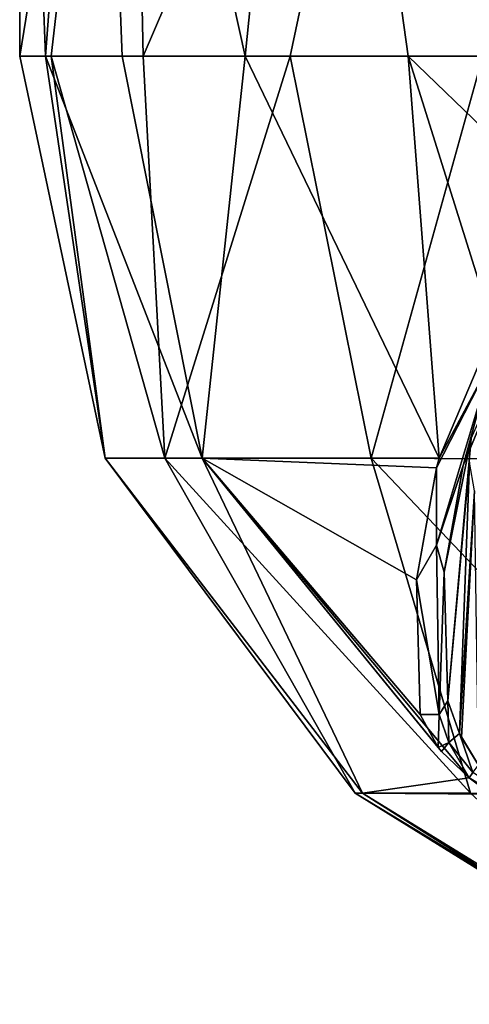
# Model space of a CAD drawing. Header units: millimetres. Extents: x -29 to 28.8, y -75.2 to 10.
# Tile 8 of 256: x -29 to -16, y -46.9 to -18.5. Entities that reach past the tile are written whole.
import ezdxf

# ---------------------------------------------------------------- set-up
doc = ezdxf.new("R2010")
doc.units = ezdxf.units.MM
doc.header["$LTSCALE"] = 88.413066
for name, color, linetype in [('360', 7, 'CONTINUOUS'), ('363', 7, 'CONTINUOUS'), ('364', 7, 'CONTINUOUS'), ('726', 7, 'CONTINUOUS'), ('732', 7, 'CONTINUOUS'), ('733', 7, 'CONTINUOUS'), ('735', 7, 'CONTINUOUS'), ('737', 7, 'CONTINUOUS')]:
    doc.layers.add(name, color=color, linetype=linetype)

msp = doc.modelspace()

# ---------------------------------------------------------------- linework, layer by layer
at = {"layer": '360', "color": 7, "linetype": 'CONTINUOUS', "true_color": 0xe7d0ff}
for points in [[(-26.537, -31.119, 1.338), (-29, -19.5), (-28.095, -19.5, -7.187), (-26.537, -31.119, 1.338)], [(-28.252, -19.5, 6.545), (-29, -19.5), (-26.537, -31.119, 1.338), (-28.252, -19.5, 6.545)], [(-23.732, -31.119, 11.95), (-28.252, -19.5, 6.545), (-26.537, -31.119, 1.338), (-23.732, -31.119, 11.95)], [(-26.045, -19.5, 12.753), (-28.252, -19.5, 6.545), (-23.732, -31.119, 11.95), (-26.045, -19.5, 12.753)], [(-25.438, -19.5, -13.925), (-24.814, -31.119, -9.502), (-28.095, -19.5, -7.187), (-25.438, -19.5, -13.925)], [(-24.814, -31.119, -9.502), (-26.537, -31.119, 1.338), (-28.095, -19.5, -7.187), (-24.814, -31.119, -9.502)], [(-22.495, -19.5, 18.302), (-26.045, -19.5, 12.753), (-23.732, -31.119, 11.95), (-22.495, -19.5, 18.302)], [(-21.194, -19.5, -19.794), (-24.814, -31.119, -9.502), (-25.438, -19.5, -13.925), (-21.194, -19.5, -19.794)], [(-18.856, -31.119, -18.721), (-24.814, -31.119, -9.502), (-21.194, -19.5, -19.794), (-18.856, -31.119, -18.721)], [(-16.89, -31.126, 20.508), (-22.495, -19.5, 18.302), (-23.732, -31.119, 11.95), (-16.89, -31.126, 20.508)], [(-17.784, -19.5, 22.907), (-22.495, -19.5, 18.302), (-16.89, -31.126, 20.508), (-17.784, -19.5, 22.907)], [(-15.628, -19.5, -24.429), (-18.856, -31.119, -18.721), (-21.194, -19.5, -19.794), (-15.628, -19.5, -24.429)], [(-9.732, -31.174, -24.698), (-18.856, -31.119, -18.721), (-15.628, -19.5, -24.429), (-9.732, -31.174, -24.698)], [(-17.784, -19.5, 22.907), (-15.307, -27.392, 23.333), (-12.952, -24.164, 25.524), (-17.784, -19.5, 22.907)], [(-17.784, -19.5, 22.907), (-16.89, -31.126, 20.508), (-15.307, -27.392, 23.333), (-17.784, -19.5, 22.907)], [(-12.155, -19.5, 26.33), (-17.784, -19.5, 22.907), (-12.952, -24.164, 25.524), (-12.155, -19.5, 26.33)], [(-19.107, -40.807, 4.682), (-26.537, -31.119, 1.338), (-19.315, -40.807, -3.732), (-19.107, -40.807, 4.682)], [(-26.537, -31.119, 1.338), (-24.814, -31.119, -9.502), (-19.315, -40.807, -3.732), (-26.537, -31.119, 1.338)], [(-23.732, -31.119, 11.95), (-26.537, -31.119, 1.338), (-19.107, -40.807, 4.682), (-23.732, -31.119, 11.95)], [(-19.315, -40.807, -3.732), (-24.814, -31.119, -9.502), (-15.988, -40.807, -11.462), (-19.315, -40.807, -3.732)], [(-24.814, -31.119, -9.502), (-18.856, -31.119, -18.721), (-15.988, -40.807, -11.462), (-24.814, -31.119, -9.502)], [(-16.022, -40.362, 12.21), (-23.732, -31.119, 11.95), (-19.107, -40.807, 4.682), (-16.022, -40.362, 12.21)], [(-16.82, -39.605, 12.405), (-16.917, -39.488, 12.462), (-23.732, -31.119, 11.95), (-16.82, -39.605, 12.405)], [(-16.022, -40.362, 12.21), (-16.82, -39.605, 12.405), (-23.732, -31.119, 11.95), (-16.022, -40.362, 12.21)], [(-16.969, -31.404, 20.281), (-16.89, -31.126, 20.508), (-23.732, -31.119, 11.95), (-16.969, -31.404, 20.281)], [(-16.917, -39.488, 12.462), (-17.433, -38.529, 13.228), (-23.732, -31.119, 11.95), (-16.917, -39.488, 12.462)], [(-17.433, -38.529, 13.228), (-17.544, -34.636, 17.439), (-23.732, -31.119, 11.95), (-17.433, -38.529, 13.228)], [(-17.544, -34.636, 17.439), (-16.969, -31.404, 20.281), (-23.732, -31.119, 11.95), (-17.544, -34.636, 17.439)], [(-9.732, -31.174, -24.698), (-9.477, -40.993, -17.007), (-18.856, -31.119, -18.721), (-9.732, -31.174, -24.698)], [(-18.856, -31.119, -18.721), (-9.477, -40.993, -17.007), (-15.988, -40.807, -11.462), (-18.856, -31.119, -18.721)], [(-15.393, -40.83, 12.211), (-16.022, -40.362, 12.21), (-19.107, -40.807, 4.682), (-15.393, -40.83, 12.211)], [(-9.477, -46.907, 0.208), (-19.107, -40.807, 4.682), (-19.315, -40.807, -3.732), (-9.477, -46.907, 0.208)], [(-9.477, -46.77, -2.749), (-19.315, -40.807, -3.732), (-15.988, -40.807, -11.462), (-9.477, -46.77, -2.749)], [(-9.477, -46.77, -2.749), (-9.477, -46.907, 0.208), (-19.315, -40.807, -3.732), (-9.477, -46.77, -2.749)], [(-9.477, -46.726, 3.151), (-15.393, -40.83, 12.211), (-19.107, -40.807, 4.682), (-9.477, -46.726, 3.151)], [(-9.477, -46.907, 0.208), (-9.477, -46.726, 3.151), (-19.107, -40.807, 4.682), (-9.477, -46.907, 0.208)]]:
    msp.add_3dface(points, dxfattribs=at)
at = {"layer": '363', "color": 7, "linetype": 'CONTINUOUS', "true_color": 0xe7d0ff}
for points in [[(-15.962, -30.559, 13), (-14.608, -27.503, 22.931), (-16.195, -31.331, 19.932), (-15.962, -30.559, 13)], [(-15.962, -30.559, 13), (-16.195, -31.331, 19.932), (-16.743, -34.416, 17.139), (-15.962, -30.559, 13)], [(-16.637, -38.132, 13), (-15.962, -30.559, 13), (-16.743, -34.416, 17.139), (-16.637, -38.132, 13)]]:
    msp.add_3dface(points, dxfattribs=at)
at = {"layer": '364', "color": 7, "linetype": 'CONTINUOUS', "true_color": 0xe7d0ff}
for points in [[(-29, -19.5), (-25.841, 0, -13.16), (-28.095, -19.5, -7.187), (-29, -19.5)], [(-29, -19.5), (-29, 0), (-25.841, 0, -13.16), (-29, -19.5)], [(-25.841, 0, -13.16), (-25.438, -19.5, -13.925), (-28.095, -19.5, -7.187), (-25.841, 0, -13.16)], [(-25.841, 0, -13.16), (-17.056, 0, -23.454), (-25.438, -19.5, -13.925), (-25.841, 0, -13.16)], [(-17.056, 0, -23.454), (-21.194, -19.5, -19.794), (-25.438, -19.5, -13.925), (-17.056, 0, -23.454)], [(-17.056, 0, -23.454), (-15.628, -19.5, -24.429), (-21.194, -19.5, -19.794), (-17.056, 0, -23.454)], [(-17.056, 0, -23.454), (-4.556, 0, -28.639), (-15.628, -19.5, -24.429), (-17.056, 0, -23.454)]]:
    msp.add_3dface(points, dxfattribs=at)
at = {"layer": '726', "linetype": 'CONTINUOUS'}
for points in [[(-29, 0), (-28.252, -19.5, 6.545), (-26.79, 0, 11.104), (-29, 0)], [(-29, -19.5), (-28.252, -19.5, 6.545), (-29, 0), (-29, -19.5)], [(-28.252, -19.5, 6.545), (-26.045, -19.5, 12.753), (-26.79, 0, 11.104), (-28.252, -19.5, 6.545)], [(-26.79, 0, 11.104), (-22.495, -19.5, 18.302), (-20.505, 0, 20.506), (-26.79, 0, 11.104)], [(-26.045, -19.5, 12.753), (-22.495, -19.5, 18.302), (-26.79, 0, 11.104), (-26.045, -19.5, 12.753)], [(-22.495, -19.5, 18.302), (-17.784, -19.5, 22.907), (-20.505, 0, 20.506), (-22.495, -19.5, 18.302)], [(-20.505, 0, 20.506), (-12.155, -19.5, 26.33), (-11.104, 0, 26.79), (-20.505, 0, 20.506)], [(-17.784, -19.5, 22.907), (-12.155, -19.5, 26.33), (-20.505, 0, 20.506), (-17.784, -19.5, 22.907)]]:
    msp.add_3dface(points, dxfattribs=at)
at = {"layer": '732', "linetype": 'CONTINUOUS'}
for points in [[(-16.637, -38.132, 13), (-16.016, -31.237, 12.646), (-15.962, -30.559, 13), (-16.637, -38.132, 13)], [(-16.302, -39.079, 12.623), (-16.016, -31.237, 12.646), (-16.637, -38.132, 13), (-16.302, -39.079, 12.623)], [(-16.016, -31.237, 12.646), (-16.302, -39.079, 12.623), (-15.868, -32.07, 12.5), (-16.016, -31.237, 12.646)], [(-16.242, -39.198, 12.596), (-15.868, -32.07, 12.5), (-16.302, -39.079, 12.623), (-16.242, -39.198, 12.596)], [(-15.751, -39.999, 12.5), (-15.868, -32.07, 12.5), (-16.242, -39.198, 12.596), (-15.751, -39.999, 12.5)]]:
    msp.add_3dface(points, dxfattribs=at)
at = {"layer": '733', "linetype": 'CONTINUOUS'}
for points in [[(-16.89, -31.126, 20.508), (-15.345, -28.245, 22.829), (-15.307, -27.392, 23.333), (-16.89, -31.126, 20.508)], [(-16.195, -31.331, 19.932), (-14.608, -27.503, 22.931), (-15.345, -28.245, 22.829), (-16.195, -31.331, 19.932)], [(-16.967, -33.633, 18.473), (-15.345, -28.245, 22.829), (-16.969, -31.404, 20.281), (-16.967, -33.633, 18.473)], [(-16.969, -31.404, 20.281), (-15.345, -28.245, 22.829), (-16.89, -31.126, 20.508), (-16.969, -31.404, 20.281)], [(-16.967, -33.633, 18.473), (-16.195, -31.331, 19.932), (-15.345, -28.245, 22.829), (-16.967, -33.633, 18.473)], [(-17.544, -34.636, 17.439), (-16.967, -33.633, 18.473), (-16.969, -31.404, 20.281), (-17.544, -34.636, 17.439)], [(-16.743, -34.416, 17.139), (-16.195, -31.331, 19.932), (-16.967, -33.633, 18.473), (-16.743, -34.416, 17.139)], [(-16.887, -38.528, 13.288), (-16.967, -33.633, 18.473), (-17.544, -34.636, 17.439), (-16.887, -38.528, 13.288)], [(-16.887, -38.528, 13.288), (-16.743, -34.416, 17.139), (-16.967, -33.633, 18.473), (-16.887, -38.528, 13.288)], [(-16.637, -38.132, 13), (-16.743, -34.416, 17.139), (-16.887, -38.528, 13.288), (-16.637, -38.132, 13)], [(-17.433, -38.529, 13.228), (-16.887, -38.528, 13.288), (-17.544, -34.636, 17.439), (-17.433, -38.529, 13.228)]]:
    msp.add_3dface(points, dxfattribs=at)
at = {"layer": '735', "linetype": 'CONTINUOUS'}
for points in [[(-16.022, -40.362, 12.21), (-12.111, -42.729, 12.361), (-15.914, -40.212, 12.421), (-16.022, -40.362, 12.21)], [(-15.393, -40.83, 12.211), (-12.111, -42.729, 12.361), (-16.022, -40.362, 12.21), (-15.393, -40.83, 12.211)]]:
    msp.add_3dface(points, dxfattribs=at)
at = {"layer": '737', "linetype": 'CONTINUOUS'}
for points in [[(-16.637, -38.132, 13), (-16.887, -38.528, 13.288), (-16.613, -39.339, 12.708), (-16.637, -38.132, 13)], [(-16.302, -39.079, 12.623), (-16.637, -38.132, 13), (-16.613, -39.339, 12.708), (-16.302, -39.079, 12.623)], [(-16.887, -38.528, 13.288), (-17.433, -38.529, 13.228), (-16.917, -39.488, 12.462), (-16.887, -38.528, 13.288)], [(-16.887, -38.528, 13.288), (-16.917, -39.488, 12.462), (-16.613, -39.339, 12.708), (-16.887, -38.528, 13.288)], [(-15.914, -40.212, 12.421), (-16.302, -39.079, 12.623), (-16.613, -39.339, 12.708), (-15.914, -40.212, 12.421)], [(-15.751, -39.999, 12.5), (-16.302, -39.079, 12.623), (-15.914, -40.212, 12.421), (-15.751, -39.999, 12.5)], [(-15.751, -39.999, 12.5), (-16.242, -39.198, 12.596), (-16.302, -39.079, 12.623), (-15.751, -39.999, 12.5)], [(-16.917, -39.488, 12.462), (-16.82, -39.605, 12.405), (-16.613, -39.339, 12.708), (-16.917, -39.488, 12.462)], [(-16.82, -39.605, 12.405), (-16.022, -40.362, 12.21), (-16.613, -39.339, 12.708), (-16.82, -39.605, 12.405)], [(-16.022, -40.362, 12.21), (-15.914, -40.212, 12.421), (-16.613, -39.339, 12.708), (-16.022, -40.362, 12.21)]]:
    msp.add_3dface(points, dxfattribs=at)

doc.saveas('drawing.dxf')
